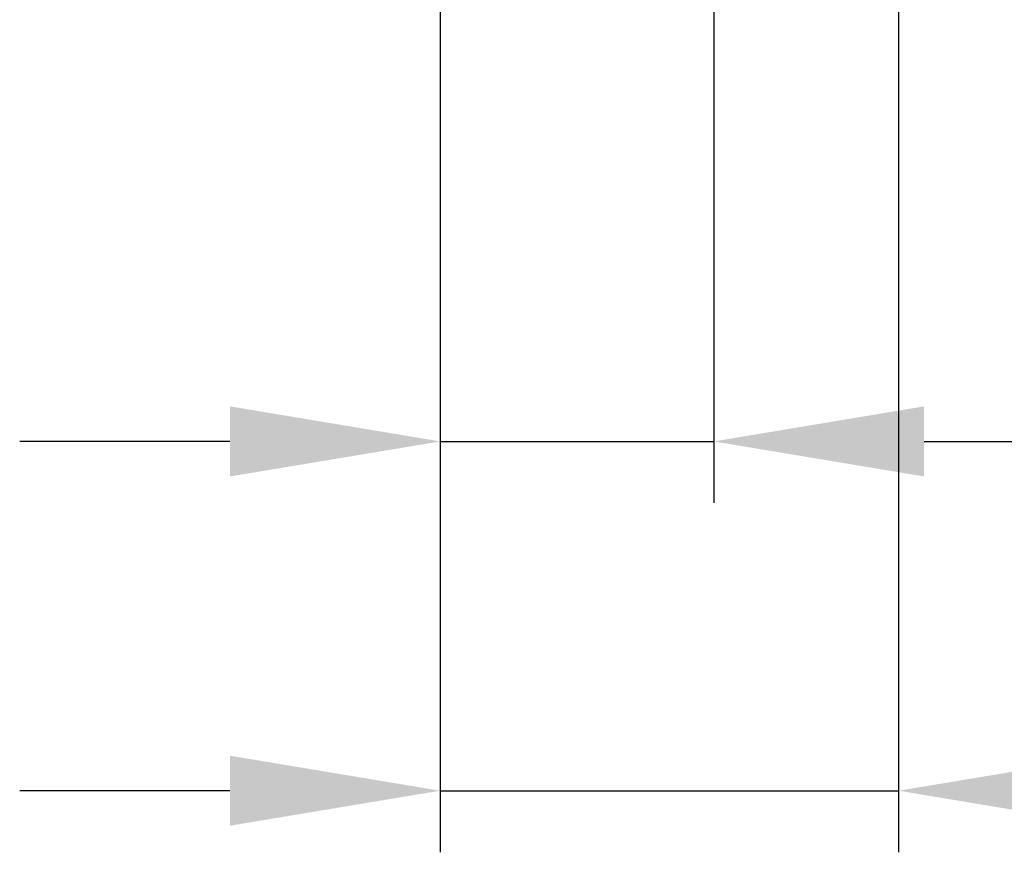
# Model space of a CAD drawing. Header units: millimetres. Extents: x 0 to 39025, y -31299 to 8400.
# Tile 27 of 209: x 14587 to 14907, y -29795 to -29525. Entities that reach past the tile are written whole.
import ezdxf

# ---------------------------------------------------------------- set-up
doc = ezdxf.new("R2010")
doc.units = ezdxf.units.MM
doc.header["$PDSIZE"] = -1
doc.layers.add('DIMENZIJE', color=4, linetype='Continuous')
doc.styles.add('SLDTEXTSTYLE6', font='txt')
doc.dimstyles.new('SLDDIMSTYLE0', dxfattribs={"dimtxt": 3, "dimasz": 3.414889, "dimexe": 0, "dimexo": 0.0625, "dimgap": 0.75, "dimtad": 1, "dimdec": 0, "dimlfac": 20, "dimrnd": 1e-09, "dimzin": 12, "dimdsep": 46, "dimtxsty": 'SLDTEXTSTYLE6', "dimsah": 1, "dimcen": 0.09, "dimadec": 0, "dimazin": 3, "dimtfac": 1, "dimtdec": 0, "dimtofl": 0, "dimtmove": 0, "dimatfit": 3, "dimfxl": 1, "dimfrac": 2, "dimtolj": 1, "dimtzin": 12, "dimarcsym": 0})

# ---------------------------------------------------------------- blocks, each defined once
blk = doc.blocks.new('*D209')
at = {"layer": 'Defpoints', "color": 0, "transparency": 16777216}
for p in [(14872.38, -29358.59), (14723.38, -29517.21), (14872.38, -29775.46)]:
    blk.add_point(p, dxfattribs=at)
at = {"layer": 'DIMENZIJE', "color": 0, "lineweight": -2, "transparency": 16777216}
for p, q in [((14872.38, -29359.84), (14872.38, -29795.46)), ((14723.38, -29518.46), (14723.38, -29795.46)), ((14655.08, -29775.46), (14586.78, -29775.46)), ((14723.38, -29775.46), (14872.38, -29775.46)), ((14940.68, -29775.46), (15179.12, -29775.46))]:
    blk.add_line(p, q, dxfattribs=at)
at = {"layer": 'DIMENZIJE', "color": 0, "transparency": 16777216}
for points in [[(14655.08, -29764.08), (14655.08, -29786.84), (14723.38, -29775.46)], [(14940.68, -29764.08), (14940.68, -29786.84), (14872.38, -29775.46)]]:
    blk.add_solid(points, dxfattribs=at)
at = {"layer": 'DIMENZIJE', "color": 0, "transparency": 16777216, "insert": (15094.04, -29729.6), "char_height": 60, "attachment_point": 5, "style": 'SLDTEXTSTYLE6'}
blk.add_mtext('\\A1;149', dxfattribs=at)
blk = doc.blocks.new('*D208')
at = {"layer": 'Defpoints', "color": 0, "transparency": 16777216}
for p in [(14812.38, -29358.61), (14723.38, -29517.21), (14812.38, -29662)]:
    blk.add_point(p, dxfattribs=at)
at = {"layer": 'DIMENZIJE', "color": 0, "lineweight": -2, "transparency": 16777216}
for p, q in [((14812.38, -29359.86), (14812.38, -29682)), ((14723.38, -29518.46), (14723.38, -29682)), ((14655.08, -29662), (14586.78, -29662)), ((14723.38, -29662), (14812.38, -29662)), ((14880.68, -29662), (15081.4, -29662))]:
    blk.add_line(p, q, dxfattribs=at)
at = {"layer": 'DIMENZIJE', "color": 0, "transparency": 16777216}
for points in [[(14655.08, -29650.62), (14655.08, -29673.38), (14723.38, -29662)], [(14880.68, -29650.62), (14880.68, -29673.38), (14812.38, -29662)]]:
    blk.add_solid(points, dxfattribs=at)
at = {"layer": 'DIMENZIJE', "color": 0, "transparency": 16777216, "insert": (15015.19, -29616.14), "char_height": 60, "attachment_point": 5, "style": 'SLDTEXTSTYLE6'}
blk.add_mtext('\\A1;89', dxfattribs=at)

msp = doc.modelspace()

# ---------------------------------------------------------------- dimensions: what is measured, and where the dimension line sits
at = {"layer": 'DIMENZIJE'}
for base, p2, picture, middle in [((14872.38, -29775.46), (14872.38, -29358.59), '*D209', (15094.04, -29729.6)), ((14812.38, -29662), (14812.38, -29358.61), '*D208', (15015.19, -29616.14))]:
    dim = msp.add_linear_dim(base=base, p1=(14723.38, -29517.21), p2=p2, dimstyle='SLDDIMSTYLE0', override={"dimscale": 20, "dimexe": 1, "dimlfac": 1, "dimdle": 1, "dimtofl": 1}, dxfattribs=at)
    dim.commit()
    dim.dimension.update_dxf_attribs({"geometry": picture, "text_midpoint": middle})

doc.saveas('drawing.dxf')
